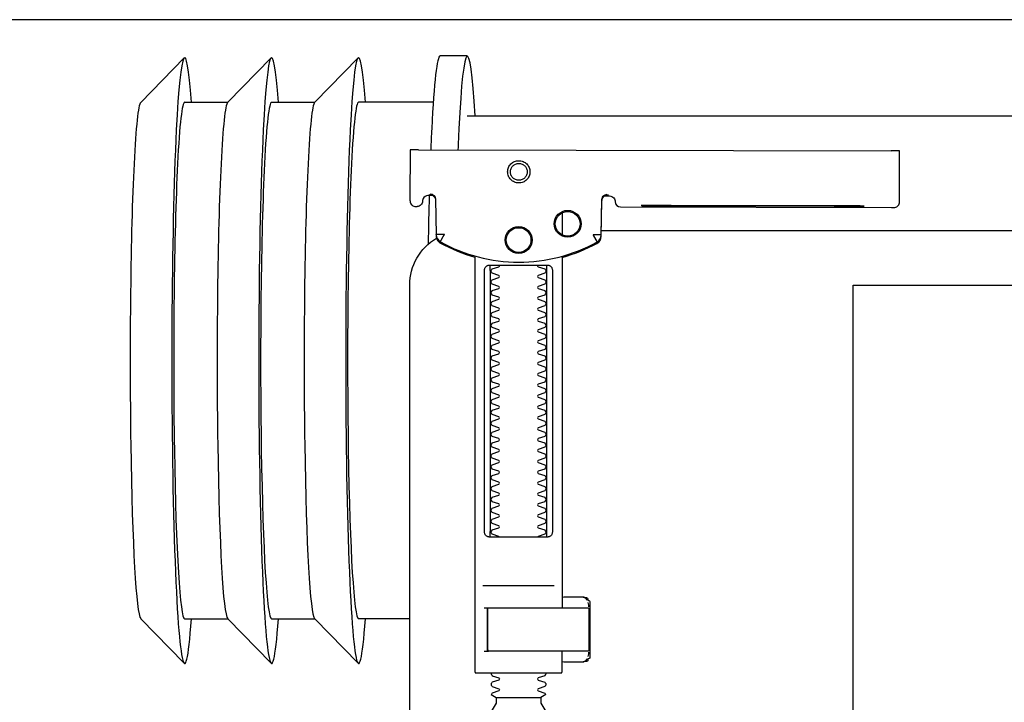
# Model space of a CAD drawing. Header units: millimetres. Extents: x 28600 to 181045, y -399112 to -163690.
# Tile 71 of 256: x 59252 to 59270, y -197832 to -197819. Entities that reach past the tile are written whole.
import ezdxf

# ---------------------------------------------------------------- set-up
doc = ezdxf.new("R2010")
doc.units = ezdxf.units.MM
doc.layers.get('0').update_dxf_attribs({"color": 8})
doc.layers.add('!! 2  nowe sciany - remont', color=8, linetype='Continuous')
doc.layers.add('!!_@ wypos sanit nd', color=8, linetype='Continuous', plot=False)

# ---------------------------------------------------------------- blocks, each defined once
blk = doc.blocks.new('A$C4ebe9e89')
for points in [[(-0.24944, 0.17326), (-0.24147, 0.18145)], [(-0.24136, 0.17331), (-0.23341, 0.17331), (-0.22548, 0.18145)], [(-0.22538, 0.17331), (-0.21743, 0.17331), (-0.2095, 0.18145)], [(-0.18941, 0.18181), (-0.19441, 0.18181)], [(-0.19567, 0.17331), (-0.20939, 0.17331)], [(-0.18941, 0.17081), (-0.04454, 0.17081), (-0.04035, 0.17071), (-0.03616, 0.17042), (-0.032, 0.16993), (-0.02786, 0.16925), (-0.02376, 0.16837), (-0.0197, 0.16731), (-0.0157, 0.16606), (-0.01176, 0.16462), (-0.00789, 0.163), (-0.0041, 0.1612), (-0.0004, 0.15923), (0.0032, 0.15708), (0.00671, 0.15478), (0.0101, 0.1523), (0.01337, 0.14968)], [(-0.19839, 0.16455), (-0.11148, 0.16437)], [(-0.19593, 0.15629), (-0.19608, 0.15629), (-0.19638, 0.15629), (-0.19593, 0.1562), (-0.19577, 0.15614), (-0.19563, 0.15605), (-0.19551, 0.15594), (-0.1954, 0.15581), (-0.19532, 0.15567), (-0.19526, 0.15551), (-0.19523, 0.15535)], [(-0.16479, 0.14865), (-0.16466, 0.1552), (-0.16464, 0.15536), (-0.1646, 0.15551), (-0.16454, 0.15566), (-0.16445, 0.15579), (-0.16435, 0.15591), (-0.16422, 0.15601), (-0.16408, 0.15609), (-0.16394, 0.15614), (-0.16348, 0.15622), (-0.1638, 0.15623), (-0.16395, 0.15623)], [(-0.12195, 0.15427), (-0.15195, 0.15433)], [(-0.15195, 0.15423), (-0.12195, 0.15417)], [(-0.172, 0.15297), (-0.172, 0.14892)], [(0.16493, 0.14968), (-0.16477, 0.14968)], [(-0.172, 0.14497), (-0.172, 0.08036)], [(-0.1852, 0.14236), (-0.1852, 0.09436)], [(-0.1748, 0.09436), (-0.1748, 0.14236)], [(-0.11847, 0.04968), (-0.11847, 0.13968), (0.11153, 0.13968), (0.11153, 0.04968)], [(-0.17342, 0.08436), (-0.18658, 0.08436)], [(-0.172, 0.0823), (-0.17167, 0.08236), (-0.1682, 0.08236), (-0.16809, 0.08236), (-0.16798, 0.08234), (-0.16789, 0.08225), (-0.16779, 0.08224), (-0.16762, 0.08223), (-0.16752, 0.08223), (-0.16741, 0.08221), (-0.1673, 0.08214), (-0.16725, 0.082), (-0.16725, 0.08174), (-0.16711, 0.08172), (-0.16701, 0.08168), (-0.16693, 0.08162), (-0.16687, 0.08148), (-0.16687, 0.07124), (-0.16691, 0.07111), (-0.16701, 0.07103), (-0.16725, 0.07098), (-0.16725, 0.07071), (-0.16728, 0.07061), (-0.16735, 0.07054), (-0.16746, 0.0705), (-0.16762, 0.07049), (-0.16775, 0.07048), (-0.16789, 0.07046), (-0.16797, 0.07039), (-0.16807, 0.07036), (-0.1682, 0.07036), (-0.17167, 0.07036), (-0.172, 0.07041)], [(-0.16829, 0.08235), (-0.16772, 0.08221), (-0.16738, 0.08176)], [(-0.18633, 0.08036), (-0.17526, 0.08036), (-0.17367, 0.08036)], [(-0.16723, 0.08135), (-0.16714, 0.08082), (-0.16713, 0.08055)], [(-0.24944, 0.07835), (-0.24147, 0.07016)], [(-0.24136, 0.07831), (-0.23341, 0.07831), (-0.22548, 0.07016)], [(-0.22538, 0.07831), (-0.21743, 0.07831), (-0.2095, 0.07016)], [(-0.2, 0.07831), (-0.20939, 0.07831)], [(-0.18633, 0.07236), (-0.1855, 0.07236), (-0.18567, 0.07246), (-0.1857, 0.07256)], [(-0.16738, 0.07096), (-0.16772, 0.07051), (-0.16829, 0.07036)], [(-0.16713, 0.07216), (-0.16714, 0.0719), (-0.16723, 0.07137)], [(-0.1841, 0.06388), (-0.1759, 0.06388)]]:
    blk.add_lwpolyline(points)
for points in [[(-0.19989, 0.16454), (-0.19995, 0.15554, 0.009369), (-0.19993, 0.15511), (-0.19991, 0.15494), (-0.19986, 0.15477), (-0.19978, 0.15461), (-0.19968, 0.15447), (-0.19955, 0.15435), (-0.1994, 0.15426), (-0.19924, 0.15419), (-0.19907, 0.15415), (-0.19895, 0.15414), (-0.1988, 0.15414)], [(-0.16412, 0.15607), (-0.16324, 0.15607), (-0.16303, 0.15604), (-0.16282, 0.15598), (-0.16264, 0.15587), (-0.16249, 0.15572), (-0.16236, 0.15555), (-0.16228, 0.15535), (-0.16224, 0.15515, 0.002299), (-0.16224, 0.15503, 0.40455), (-0.16124, 0.15406), (-0.11145, 0.15396), (-0.11127, 0.15396), (-0.11111, 0.15396), (-0.11099, 0.15396), (-0.11083, 0.15397), (-0.11065, 0.15401), (-0.11048, 0.15408), (-0.11033, 0.15418), (-0.1102, 0.1543), (-0.11009, 0.15445), (-0.11001, 0.15461), (-0.10996, 0.15479), (-0.10995, 0.15497), (-0.10997, 0.16396), (-0.10998, 0.16435)], [(-0.19576, 0.15613), (-0.19665, 0.15613, 0.282591), (-0.19753, 0.15558), (-0.19757, 0.15549), (-0.19761, 0.15538), (-0.19763, 0.15529), (-0.19764, 0.15514, -0.415352), (-0.19864, 0.15414)], [(-0.19623, 0.15644), (-0.19587, 0.15638), (-0.19555, 0.15617), (-0.19533, 0.15585), (-0.19523, 0.1555), (-0.19513, 0.14894), (-0.19513, 0.14888, 0.265347), (-0.19435, 0.14762, 0.125711), (-0.17997, 0.14391, 0.125711), (-0.16558, 0.14756, 0.26954), (-0.16479, 0.14885), (-0.16467, 0.1554), (-0.16464, 0.15562), (-0.16456, 0.15583), (-0.16444, 0.15601), (-0.16428, 0.15617), (-0.16409, 0.15628), (-0.16388, 0.15635), (-0.16368, 0.15638)], [(-0.19512, 0.14869), (-0.19511, 0.1485), (-0.19509, 0.1484), (-0.19506, 0.1483), (-0.19503, 0.1482), (-0.19498, 0.1481), (-0.19493, 0.148), (-0.19488, 0.14791), (-0.19482, 0.14782), (-0.19475, 0.14774), (-0.19467, 0.14766), (-0.1946, 0.14759), (-0.19451, 0.14753), (-0.19443, 0.14747), (-0.19434, 0.14742), (-0.19358, 0.14701), (-0.19281, 0.14663), (-0.19203, 0.14628), (-0.19124, 0.14594), (-0.19044, 0.14563), (-0.18964, 0.14534), (-0.18882, 0.14507), (-0.188, 0.14483), (-0.188, 0.06856, 0.414214), (-0.1878, 0.06836), (-0.17545, 0.06836), (-0.1722, 0.06836, 0.414214), (-0.172, 0.06856), (-0.172, 0.07236)], [(-0.172, 0.14478), (-0.17117, 0.14502), (-0.17034, 0.14528), (-0.16952, 0.14557), (-0.16871, 0.14588), (-0.16791, 0.14622), (-0.16712, 0.14657), (-0.16635, 0.14695), (-0.16558, 0.14736), (-0.16557, 0.14736, 0.269546), (-0.16479, 0.14865)], [(-0.15993, 0.04968), (-0.17248, 0.04968, 0.405519), (-0.172, 0.05018), (-0.172, 0.05088, 0.414214), (-0.1725, 0.05138), (-0.1875, 0.05138, 0.414214), (-0.188, 0.05088), (-0.188, 0.05018, 0.405519), (-0.18751, 0.04968), (-0.19, 0.04968, -0.414214), (-0.2, 0.05968), (-0.2, 0.13968, -0.266001), (-0.19506, 0.1483)], [(-0.18353, 0.09336, 0.182836), (-0.18364, 0.09345), (-0.18485, 0.09386, 0.050055), (-0.185, 0.09412), (-0.185, 0.0944, 0.050055), (-0.18485, 0.09466), (-0.18364, 0.09507, 0.719897), (-0.18364, 0.09545), (-0.18485, 0.09586, 0.050055), (-0.185, 0.09612), (-0.185, 0.0964, 0.050055), (-0.18485, 0.09666), (-0.18364, 0.09707, 0.719897), (-0.18364, 0.09745), (-0.18485, 0.09786, 0.050055), (-0.185, 0.09812), (-0.185, 0.0984, 0.050055), (-0.18485, 0.09866), (-0.18364, 0.09907, 0.719897), (-0.18364, 0.09945), (-0.18485, 0.09986, 0.050055), (-0.185, 0.10012), (-0.185, 0.1004, 0.050055), (-0.18485, 0.10066), (-0.18364, 0.10107, 0.719897), (-0.18364, 0.10145), (-0.18485, 0.10186, 0.050055), (-0.185, 0.10212), (-0.185, 0.1024, 0.050055), (-0.18485, 0.10266), (-0.18364, 0.10307, 0.719897), (-0.18364, 0.10345), (-0.18485, 0.10386, 0.050055), (-0.185, 0.10412), (-0.185, 0.1044, 0.050055), (-0.18485, 0.10466), (-0.18364, 0.10507, 0.719897), (-0.18364, 0.10545), (-0.18485, 0.10586, 0.050055), (-0.185, 0.10612), (-0.185, 0.1064, 0.050055), (-0.18485, 0.10666), (-0.18364, 0.10707, 0.719897), (-0.18364, 0.10745), (-0.18485, 0.10786, 0.050055), (-0.185, 0.10812), (-0.185, 0.1084, 0.050055), (-0.18485, 0.10866), (-0.18364, 0.10907, 0.719897), (-0.18364, 0.10945), (-0.18485, 0.10986, 0.050055), (-0.185, 0.11012), (-0.185, 0.1104, 0.050055), (-0.18485, 0.11066), (-0.18364, 0.11107, 0.719897), (-0.18364, 0.11145), (-0.18485, 0.11186, 0.050055), (-0.185, 0.11212), (-0.185, 0.1124, 0.050055), (-0.18485, 0.11266), (-0.18364, 0.11307, 0.719897), (-0.18364, 0.11345), (-0.18485, 0.11386, 0.050055), (-0.185, 0.11412), (-0.185, 0.1144, 0.050055), (-0.18485, 0.11466), (-0.18364, 0.11507, 0.719897), (-0.18364, 0.11545), (-0.18485, 0.11586, 0.050055), (-0.185, 0.11612), (-0.185, 0.1164, 0.050055), (-0.18485, 0.11666), (-0.18364, 0.11707, 0.719897), (-0.18364, 0.11745), (-0.18485, 0.11786, 0.050055), (-0.185, 0.11812), (-0.185, 0.1184, 0.050055), (-0.18485, 0.11866), (-0.18364, 0.11907, 0.719897), (-0.18364, 0.11945), (-0.18485, 0.11986, 0.050055), (-0.185, 0.12012), (-0.185, 0.1204, 0.050055), (-0.18485, 0.12066), (-0.18364, 0.12107, 0.719897), (-0.18364, 0.12145), (-0.18485, 0.12186, 0.050055), (-0.185, 0.12212), (-0.185, 0.1224, 0.050055), (-0.18485, 0.12266), (-0.18364, 0.12307, 0.719897), (-0.18364, 0.12345), (-0.18485, 0.12386, 0.050055), (-0.185, 0.12412), (-0.185, 0.1244, 0.050055), (-0.18485, 0.12466), (-0.18364, 0.12507, 0.719897), (-0.18364, 0.12545), (-0.18485, 0.12586, 0.050055), (-0.185, 0.12612), (-0.185, 0.1264, 0.050055), (-0.18485, 0.12666), (-0.18364, 0.12707, 0.719897), (-0.18364, 0.12745), (-0.18485, 0.12786, 0.050055), (-0.185, 0.12812), (-0.185, 0.1284, 0.050055), (-0.18485, 0.12866), (-0.18364, 0.12907, 0.719897), (-0.18364, 0.12945), (-0.18485, 0.12986, 0.050055), (-0.185, 0.13012), (-0.185, 0.1304, 0.050055), (-0.18485, 0.13066), (-0.18364, 0.13107, 0.719897), (-0.18364, 0.13145), (-0.18485, 0.13186, 0.050055), (-0.185, 0.13212), (-0.185, 0.1324, 0.050055), (-0.18485, 0.13266), (-0.18364, 0.13307, 0.719897), (-0.18364, 0.13345), (-0.18485, 0.13386, 0.050055), (-0.185, 0.13412), (-0.185, 0.1344, 0.050055), (-0.18485, 0.13466), (-0.18364, 0.13507, 0.719897), (-0.18364, 0.13545), (-0.18485, 0.13586, 0.050055), (-0.185, 0.13612), (-0.185, 0.1364, 0.050055), (-0.18485, 0.13666), (-0.18364, 0.13707, 0.719897), (-0.18364, 0.13745), (-0.18485, 0.13786, 0.050055), (-0.185, 0.13812), (-0.185, 0.1384, 0.050055), (-0.18485, 0.13866), (-0.18364, 0.13907, 0.719897), (-0.18364, 0.13945), (-0.18485, 0.13986, 0.050055), (-0.185, 0.14012), (-0.185, 0.1404, 0.050055), (-0.18485, 0.14066), (-0.18364, 0.14107, 0.719897), (-0.18364, 0.14145), (-0.18485, 0.14186, 0.050055), (-0.185, 0.14212), (-0.185, 0.1424, 0.050055), (-0.18485, 0.14266), (-0.18364, 0.14307, 0.474594), (-0.18353, 0.14336)], [(-0.17647, 0.14336, 0.474594), (-0.17636, 0.14307), (-0.17514, 0.14266, 0.050055), (-0.175, 0.1424), (-0.175, 0.14212, 0.050055), (-0.17514, 0.14186), (-0.17636, 0.14145, 0.719897), (-0.17636, 0.14107), (-0.17514, 0.14066, 0.050055), (-0.175, 0.1404), (-0.175, 0.14012, 0.050055), (-0.17514, 0.13986), (-0.17636, 0.13945, 0.719897), (-0.17636, 0.13907), (-0.17514, 0.13866, 0.050055), (-0.175, 0.1384), (-0.175, 0.13812, 0.050055), (-0.17514, 0.13786), (-0.17636, 0.13745, 0.719897), (-0.17636, 0.13707), (-0.17514, 0.13666, 0.050055), (-0.175, 0.1364), (-0.175, 0.13612, 0.050055), (-0.17514, 0.13586), (-0.17636, 0.13545, 0.719897), (-0.17636, 0.13507), (-0.17514, 0.13466, 0.050055), (-0.175, 0.1344), (-0.175, 0.13412, 0.050055), (-0.17514, 0.13386), (-0.17636, 0.13345, 0.719897), (-0.17636, 0.13307), (-0.17514, 0.13266, 0.050055), (-0.175, 0.1324), (-0.175, 0.13212, 0.050055), (-0.17514, 0.13186), (-0.17636, 0.13145, 0.719897), (-0.17636, 0.13107), (-0.17514, 0.13066, 0.050055), (-0.175, 0.1304), (-0.175, 0.13012, 0.050055), (-0.17514, 0.12986), (-0.17636, 0.12945, 0.719897), (-0.17636, 0.12907), (-0.17514, 0.12866, 0.050055), (-0.175, 0.1284), (-0.175, 0.12812, 0.050055), (-0.17514, 0.12786), (-0.17636, 0.12745, 0.719897), (-0.17636, 0.12707), (-0.17514, 0.12666, 0.050055), (-0.175, 0.1264), (-0.175, 0.12612, 0.050055), (-0.17514, 0.12586), (-0.17636, 0.12545, 0.719897), (-0.17636, 0.12507), (-0.17514, 0.12466, 0.050055), (-0.175, 0.1244), (-0.175, 0.12412, 0.050055), (-0.17514, 0.12386), (-0.17636, 0.12345, 0.719897), (-0.17636, 0.12307), (-0.17514, 0.12266, 0.050055), (-0.175, 0.1224), (-0.175, 0.12212, 0.050055), (-0.17514, 0.12186), (-0.17636, 0.12145, 0.719897), (-0.17636, 0.12107), (-0.17514, 0.12066, 0.050055), (-0.175, 0.1204), (-0.175, 0.12012, 0.050055), (-0.17514, 0.11986), (-0.17636, 0.11945, 0.719897), (-0.17636, 0.11907), (-0.17514, 0.11866, 0.050055), (-0.175, 0.1184), (-0.175, 0.11812, 0.050055), (-0.17514, 0.11786), (-0.17636, 0.11745, 0.719897), (-0.17636, 0.11707), (-0.17514, 0.11666, 0.050055), (-0.175, 0.1164), (-0.175, 0.11612, 0.050055), (-0.17514, 0.11586), (-0.17636, 0.11545, 0.719897), (-0.17636, 0.11507), (-0.17514, 0.11466, 0.050055), (-0.175, 0.1144), (-0.175, 0.11412, 0.050055), (-0.17514, 0.11386), (-0.17636, 0.11345, 0.719897), (-0.17636, 0.11307), (-0.17514, 0.11266, 0.050055), (-0.175, 0.1124), (-0.175, 0.11212, 0.050055), (-0.17514, 0.11186), (-0.17636, 0.11145, 0.719897), (-0.17636, 0.11107), (-0.17514, 0.11066, 0.050055), (-0.175, 0.1104), (-0.175, 0.11012, 0.050055), (-0.17514, 0.10986), (-0.17636, 0.10945, 0.719897), (-0.17636, 0.10907), (-0.17514, 0.10866, 0.050055), (-0.175, 0.1084), (-0.175, 0.10812, 0.050055), (-0.17514, 0.10786), (-0.17636, 0.10745, 0.719897), (-0.17636, 0.10707), (-0.17514, 0.10666, 0.050055), (-0.175, 0.1064), (-0.175, 0.10612, 0.050055), (-0.17514, 0.10586), (-0.17636, 0.10545, 0.719897), (-0.17636, 0.10507), (-0.17514, 0.10466, 0.050055), (-0.175, 0.1044), (-0.175, 0.10412, 0.050055), (-0.17514, 0.10386), (-0.17636, 0.10345, 0.719897), (-0.17636, 0.10307), (-0.17514, 0.10266, 0.050055), (-0.175, 0.1024), (-0.175, 0.10212, 0.050055), (-0.17514, 0.10186), (-0.17636, 0.10145, 0.719897), (-0.17636, 0.10107), (-0.17514, 0.10066, 0.050055), (-0.175, 0.1004), (-0.175, 0.10012, 0.050055), (-0.17514, 0.09986), (-0.17636, 0.09945, 0.719897), (-0.17636, 0.09907), (-0.17514, 0.09866, 0.050055), (-0.175, 0.0984), (-0.175, 0.09812, 0.050055), (-0.17514, 0.09786), (-0.17636, 0.09745, 0.719897), (-0.17636, 0.09707), (-0.17514, 0.09666, 0.050055), (-0.175, 0.0964), (-0.175, 0.09612, 0.050055), (-0.17514, 0.09586), (-0.17636, 0.09545, 0.719897), (-0.17636, 0.09507), (-0.17514, 0.09466, 0.050055), (-0.175, 0.0944), (-0.175, 0.09412, 0.050055), (-0.17514, 0.09386), (-0.17636, 0.09345, 0.182836), (-0.17647, 0.09336)], [(-0.1857, 0.08016), (-0.1857, 0.07256), (-0.1857, 0.08016), (-0.18567, 0.08026), (-0.18559, 0.08034), (-0.17695, 0.08036), (-0.16725, 0.08036, -0.414214), (-0.16705, 0.08016), (-0.16705, 0.07256, -0.414214), (-0.16725, 0.07236), (-0.18543, 0.07236), (-0.18553, 0.0724), (-0.18559, 0.07256)], [(-0.185, 0.06836), (-0.185, 0.06812, -0.050055), (-0.18485, 0.06786), (-0.18364, 0.06745, -0.719897), (-0.18364, 0.06707), (-0.18485, 0.06666, -0.050055), (-0.185, 0.0664), (-0.185, 0.06612, -0.050055), (-0.18485, 0.06586), (-0.18364, 0.06545, -0.719897), (-0.18364, 0.06507), (-0.18485, 0.06466, -0.050055), (-0.185, 0.0644), (-0.1841, 0.06388), (-0.1841, 0.06282), (-0.185, 0.06126), (-0.185, 0.05138)], [(-0.175, 0.06836), (-0.175, 0.06812, 0.050055), (-0.17514, 0.06786), (-0.17636, 0.06745, 0.719897), (-0.17636, 0.06707), (-0.17514, 0.06666, 0.050055), (-0.175, 0.0664), (-0.175, 0.06612, 0.050055), (-0.17514, 0.06586), (-0.17636, 0.06545, 0.719897), (-0.17636, 0.06507), (-0.17514, 0.06466, 0.050055), (-0.175, 0.0644), (-0.1759, 0.06388), (-0.1759, 0.06282), (-0.175, 0.06126), (-0.175, 0.05138)]]:
    blk.add_lwpolyline(points, format="xyb")
for points in [[(-0.17994, 0.16256), (-0.17974, 0.16255), (-0.17954, 0.16252), (-0.17934, 0.16247), (-0.17915, 0.1624), (-0.17897, 0.16231), (-0.1788, 0.16221), (-0.17864, 0.16209), (-0.17849, 0.16196), (-0.17836, 0.16181), (-0.17824, 0.16165), (-0.17813, 0.16147), (-0.17805, 0.16129), (-0.17798, 0.1611), (-0.17793, 0.16091), (-0.1779, 0.16071), (-0.17789, 0.16051), (-0.1779, 0.16031), (-0.17793, 0.16011), (-0.17798, 0.15991), (-0.17805, 0.15972), (-0.17814, 0.15954), (-0.17824, 0.15937), (-0.17836, 0.15921), (-0.1785, 0.15906), (-0.17865, 0.15893), (-0.17881, 0.15881), (-0.17898, 0.1587), (-0.17916, 0.15862), (-0.17935, 0.15855), (-0.17955, 0.1585), (-0.17975, 0.15847), (-0.17995, 0.15846), (-0.18015, 0.15847), (-0.18035, 0.1585), (-0.18054, 0.15855), (-0.18073, 0.15862), (-0.18091, 0.15871), (-0.18108, 0.15881), (-0.18124, 0.15893), (-0.18139, 0.15907), (-0.18153, 0.15922), (-0.18165, 0.15938), (-0.18175, 0.15955), (-0.18184, 0.15973), (-0.1819, 0.15992), (-0.18195, 0.16012), (-0.18198, 0.16031), (-0.18199, 0.16052), (-0.18198, 0.16072), (-0.18195, 0.16091), (-0.1819, 0.16111), (-0.18183, 0.1613), (-0.18175, 0.16148), (-0.18164, 0.16165), (-0.18152, 0.16181), (-0.18139, 0.16196), (-0.18124, 0.1621), (-0.18108, 0.16222), (-0.1809, 0.16232), (-0.18072, 0.1624), (-0.18053, 0.16247), (-0.18034, 0.16252), (-0.18014, 0.16255)], [(-0.17994, 0.16205), (-0.17979, 0.16205), (-0.17964, 0.16202), (-0.17949, 0.16199), (-0.17935, 0.16194), (-0.17921, 0.16187), (-0.17908, 0.16179), (-0.17896, 0.1617), (-0.17884, 0.1616), (-0.17874, 0.16149), (-0.17865, 0.16136), (-0.17857, 0.16123), (-0.17851, 0.1611), (-0.17846, 0.16095), (-0.17842, 0.1608), (-0.1784, 0.16065), (-0.17839, 0.1605), (-0.1784, 0.16035), (-0.17842, 0.1602), (-0.17846, 0.16005), (-0.17851, 0.15991), (-0.17858, 0.15977), (-0.17866, 0.15964), (-0.17875, 0.15952), (-0.17885, 0.15941), (-0.17896, 0.1593), (-0.17908, 0.15921), (-0.17921, 0.15914), (-0.17935, 0.15907), (-0.1795, 0.15902), (-0.17964, 0.15898), (-0.17979, 0.15896), (-0.17995, 0.15895), (-0.1801, 0.15896), (-0.18025, 0.15899), (-0.18039, 0.15902), (-0.18054, 0.15907), (-0.18067, 0.15914), (-0.18081, 0.15922), (-0.18093, 0.15931), (-0.18104, 0.15941), (-0.18114, 0.15952), (-0.18123, 0.15965), (-0.18131, 0.15978), (-0.18138, 0.15991), (-0.18143, 0.16006), (-0.18146, 0.16021), (-0.18148, 0.16036), (-0.18149, 0.16051), (-0.18148, 0.16066), (-0.18146, 0.16081), (-0.18142, 0.16096), (-0.18137, 0.1611), (-0.18131, 0.16124), (-0.18123, 0.16137), (-0.18114, 0.16149), (-0.18104, 0.1616), (-0.18092, 0.1617), (-0.1808, 0.1618), (-0.18067, 0.16187), (-0.18053, 0.16194), (-0.18039, 0.16199), (-0.18024, 0.16203), (-0.18009, 0.16205)], [(-0.17471, 0.14336), (-0.17462, 0.14336), (-0.17454, 0.14335), (-0.17445, 0.14333), (-0.17436, 0.14331), (-0.17428, 0.14327), (-0.1742, 0.14323), (-0.17413, 0.14318), (-0.17406, 0.14313), (-0.174, 0.14306), (-0.17394, 0.14299), (-0.17389, 0.1429), (-0.17384, 0.1428), (-0.1738, 0.1427), (-0.17378, 0.14259), (-0.17376, 0.14247), (-0.17375, 0.14236), (-0.17375, 0.09436), (-0.17376, 0.09424), (-0.17378, 0.09413), (-0.1738, 0.09402), (-0.17384, 0.09391), (-0.17389, 0.09382), (-0.17394, 0.09373), (-0.174, 0.09366), (-0.17406, 0.09359), (-0.17413, 0.09353), (-0.1742, 0.09349), (-0.17428, 0.09344), (-0.17436, 0.09341), (-0.17445, 0.09339), (-0.17454, 0.09337), (-0.17462, 0.09336), (-0.17471, 0.09336), (-0.18529, 0.09336), (-0.18538, 0.09336), (-0.18546, 0.09337), (-0.18555, 0.09339), (-0.18564, 0.09341), (-0.18572, 0.09344), (-0.1858, 0.09349), (-0.18587, 0.09353), (-0.18594, 0.09359), (-0.186, 0.09366), (-0.18606, 0.09373), (-0.18611, 0.09382), (-0.18616, 0.09391), (-0.1862, 0.09402), (-0.18622, 0.09413), (-0.18624, 0.09424), (-0.18624, 0.09436), (-0.18624, 0.14236), (-0.18624, 0.14247), (-0.18622, 0.14259), (-0.1862, 0.1427), (-0.18616, 0.1428), (-0.18611, 0.1429), (-0.18606, 0.14299), (-0.186, 0.14306), (-0.18594, 0.14313), (-0.18587, 0.14318), (-0.1858, 0.14323), (-0.18572, 0.14327), (-0.18564, 0.14331), (-0.18555, 0.14333), (-0.18546, 0.14335), (-0.18538, 0.14336), (-0.18529, 0.14336)]]:
    blk.add_lwpolyline(points, close=True)
for points in [[(-0.19435, 0.14766), (-0.19435, 0.14766), (-0.19435, 0.14766), (-0.19435, 0.14766), (-0.19435, 0.14766), (-0.19435, 0.14766), (-0.19434, 0.14766), (-0.19434, 0.14766), (-0.19434, 0.14766), (-0.19434, 0.14766), (-0.19434, 0.14766), (-0.19435, 0.14766), (-0.19435, 0.14766), (-0.19435, 0.14766), (-0.19435, 0.14766), (-0.19435, 0.14766), (-0.19435, 0.14766), (-0.19435, 0.14766), (-0.19435, 0.14766), (-0.19435, 0.14767), (-0.19435, 0.14767), (-0.19435, 0.14767), (-0.19435, 0.14767), (-0.19435, 0.14767), (-0.19435, 0.14767), (-0.19435, 0.14768), (-0.19434, 0.14768), (-0.19434, 0.14768), (-0.19434, 0.14769), (-0.19434, 0.14769), (-0.19433, 0.1477), (-0.19433, 0.1477), (-0.19433, 0.14771), (-0.19433, 0.14771), (-0.19433, 0.14772), (-0.19432, 0.14772), (-0.19432, 0.14773), (-0.19432, 0.14773), (-0.19431, 0.14774), (-0.19431, 0.14774), (-0.19431, 0.14775), (-0.1943, 0.14776), (-0.1943, 0.14776), (-0.1943, 0.14777), (-0.19429, 0.14778), (-0.19429, 0.14779), (-0.19428, 0.14779), (-0.19428, 0.1478), (-0.19428, 0.14781), (-0.19427, 0.14782), (-0.19427, 0.14783), (-0.19426, 0.14784), (-0.19426, 0.14784), (-0.19425, 0.14785), (-0.19425, 0.14786), (-0.19424, 0.14787), (-0.19424, 0.14788), (-0.19423, 0.14789), (-0.19423, 0.1479), (-0.19422, 0.14791), (-0.19421, 0.14792), (-0.19421, 0.14793), (-0.1942, 0.14794), (-0.1942, 0.14796), (-0.19419, 0.14797), (-0.19418, 0.14798), (-0.19418, 0.14799), (-0.19417, 0.148), (-0.19416, 0.14801), (-0.19416, 0.14803), (-0.19415, 0.14804), (-0.19414, 0.14806), (-0.19412, 0.14809), (-0.19411, 0.14812), (-0.19409, 0.14814), (-0.19408, 0.14817), (-0.19406, 0.1482), (-0.19405, 0.14823), (-0.19395, 0.14841), (-0.19393, 0.14844), (-0.19389, 0.14851), (-0.19388, 0.14854), (-0.19386, 0.14858), (-0.19384, 0.14861), (-0.19382, 0.14864), (-0.1938, 0.14868), (-0.19378, 0.14871), (-0.19376, 0.14875), (-0.19375, 0.14877), (-0.19375, 0.14878), (-0.19374, 0.14878), (-0.19373, 0.1488), (-0.19373, 0.14881), (-0.19372, 0.14882), (-0.19372, 0.14883), (-0.19371, 0.14884), (-0.19371, 0.14885), (-0.1937, 0.14885), (-0.1937, 0.14886), (-0.1937, 0.14886), (-0.1937, 0.14886), (-0.1937, 0.14887), (-0.1937, 0.14887), (-0.19369, 0.14888), (-0.19369, 0.14889), (-0.19369, 0.14889), (-0.19368, 0.1489), (-0.19368, 0.1489), (-0.19368, 0.1489), (-0.19368, 0.14891), (-0.19367, 0.14891), (-0.19367, 0.14892), (-0.19366, 0.14892), (-0.19366, 0.14892), (-0.19365, 0.14893), (-0.19365, 0.14893), (-0.19364, 0.14894), (-0.19364, 0.14894), (-0.19364, 0.14894), (-0.19363, 0.14895), (-0.19363, 0.14895), (-0.19363, 0.14896), (-0.19363, 0.14896), (-0.19363, 0.14896), (-0.19363, 0.14897), (-0.19363, 0.14897), (-0.19363, 0.14898), (-0.19363, 0.14898), (-0.19363, 0.14899), (-0.19363, 0.14899), (-0.19364, 0.14899), (-0.19364, 0.149), (-0.19364, 0.149), (-0.19364, 0.149), (-0.19365, 0.149), (-0.19365, 0.149), (-0.19365, 0.149), (-0.19365, 0.149), (-0.19365, 0.149), (-0.19365, 0.149), (-0.19366, 0.149), (-0.19366, 0.149), (-0.19366, 0.149), (-0.19366, 0.149), (-0.19366, 0.149), (-0.19367, 0.149), (-0.19367, 0.149), (-0.19367, 0.149), (-0.19367, 0.149), (-0.19368, 0.149), (-0.19368, 0.149), (-0.19368, 0.149), (-0.19369, 0.149), (-0.19369, 0.14899), (-0.1937, 0.14899), (-0.1937, 0.14899), (-0.1937, 0.14899), (-0.19371, 0.14899), (-0.19371, 0.14899), (-0.19371, 0.14899), (-0.19372, 0.14898), (-0.19372, 0.14898), (-0.19373, 0.14898), (-0.19373, 0.14898), (-0.19373, 0.14898), (-0.19374, 0.14898), (-0.19374, 0.14898), (-0.19375, 0.14898), (-0.19375, 0.14899), (-0.19376, 0.14899), (-0.19376, 0.14899), (-0.19376, 0.14899), (-0.19377, 0.14899), (-0.19377, 0.14899), (-0.19377, 0.14899), (-0.19378, 0.14899), (-0.19378, 0.14899), (-0.19378, 0.14899), (-0.19378, 0.14899), (-0.19378, 0.14899), (-0.19379, 0.14899), (-0.19379, 0.14899), (-0.19379, 0.14899), (-0.1938, 0.14899), (-0.1938, 0.14899), (-0.19381, 0.14899), (-0.19381, 0.14899), (-0.19382, 0.14899), (-0.19382, 0.14899), (-0.19383, 0.14899), (-0.19384, 0.14899), (-0.19385, 0.14899), (-0.19385, 0.14899), (-0.19386, 0.14899), (-0.19387, 0.14899), (-0.19388, 0.14899), (-0.19388, 0.14899), (-0.19389, 0.14898), (-0.1939, 0.14898), (-0.19391, 0.14898), (-0.19392, 0.14898), (-0.19397, 0.14898), (-0.19398, 0.14898), (-0.19399, 0.14898), (-0.194, 0.14898), (-0.19401, 0.14898), (-0.19402, 0.14898), (-0.19403, 0.14898), (-0.19404, 0.14898), (-0.19406, 0.14898), (-0.19407, 0.14898), (-0.19408, 0.14898), (-0.19409, 0.14898), (-0.1941, 0.14898), (-0.19411, 0.14898), (-0.19416, 0.14898), (-0.19419, 0.14898), (-0.19421, 0.14898), (-0.19424, 0.14898), (-0.19426, 0.14898), (-0.19428, 0.14898), (-0.19431, 0.14898), (-0.19433, 0.14898), (-0.19435, 0.14898), (-0.19438, 0.14897), (-0.19455, 0.14897), (-0.19457, 0.14897), (-0.19459, 0.14897), (-0.19461, 0.14897), (-0.19463, 0.14897), (-0.19464, 0.14897), (-0.19465, 0.14897), (-0.19466, 0.14897), (-0.19467, 0.14897), (-0.19468, 0.14897), (-0.19469, 0.14897), (-0.1947, 0.14897), (-0.19471, 0.14897), (-0.19472, 0.14897), (-0.19473, 0.14897), (-0.19473, 0.14897), (-0.19474, 0.14897), (-0.19475, 0.14897), (-0.19476, 0.14897), (-0.19477, 0.14897), (-0.19478, 0.14897), (-0.19479, 0.14897), (-0.19479, 0.14897), (-0.1948, 0.14897), (-0.19481, 0.14897), (-0.19482, 0.14896), (-0.19483, 0.14896), (-0.19483, 0.14896), (-0.19484, 0.14896), (-0.19485, 0.14896), (-0.19486, 0.14896), (-0.19486, 0.14896), (-0.19487, 0.14896), (-0.19488, 0.14896), (-0.19489, 0.14896), (-0.19489, 0.14896), (-0.1949, 0.14896), (-0.19491, 0.14896), (-0.19491, 0.14896), (-0.19492, 0.14896), (-0.19493, 0.14896), (-0.19493, 0.14896), (-0.19494, 0.14896), (-0.19495, 0.14896), (-0.19495, 0.14896), (-0.19496, 0.14896), (-0.19497, 0.14896), (-0.19498, 0.14896), (-0.19499, 0.14896), (-0.19499, 0.14896), (-0.195, 0.14896), (-0.19501, 0.14896), (-0.19501, 0.14896), (-0.19502, 0.14896), (-0.19502, 0.14896), (-0.19503, 0.14896), (-0.19503, 0.14896), (-0.19504, 0.14896), (-0.19504, 0.14896), (-0.19504, 0.14896), (-0.19505, 0.14896), (-0.19505, 0.14896), (-0.19506, 0.14896), (-0.19506, 0.14896), (-0.19506, 0.14896), (-0.19507, 0.14896), (-0.19507, 0.14896), (-0.19508, 0.14896), (-0.19508, 0.14896), (-0.19508, 0.14896), (-0.19509, 0.14896), (-0.19509, 0.14896), (-0.19509, 0.14896), (-0.1951, 0.14896), (-0.1951, 0.14896), (-0.1951, 0.14896), (-0.1951, 0.14896), (-0.19511, 0.14896), (-0.19511, 0.14896), (-0.19511, 0.14896), (-0.19511, 0.14896), (-0.19511, 0.14896), (-0.19512, 0.14896), (-0.19512, 0.14896), (-0.19512, 0.14896), (-0.19512, 0.14896), (-0.19512, 0.14896), (-0.19512, 0.14896), (-0.19512, 0.14895), (-0.19513, 0.14895), (-0.19513, 0.14895), (-0.19513, 0.14895), (-0.19513, 0.14895), (-0.19513, 0.14895), (-0.19513, 0.14895), (-0.19513, 0.14895), (-0.19513, 0.14895), (-0.19513, 0.14895), (-0.19513, 0.14895), (-0.19513, 0.14895), (-0.19513, 0.14895), (-0.19513, 0.14895), (-0.19513, 0.14895), (-0.19513, 0.14896), (-0.19513, 0.14896), (-0.19513, 0.14896), (-0.19513, 0.14896), (-0.19513, 0.14896), (-0.19513, 0.14896), (-0.19513, 0.14896), (-0.19513, 0.14896), (-0.19513, 0.14896), (-0.19513, 0.14896), (-0.19513, 0.14896), (-0.19513, 0.14896), (-0.19513, 0.14896), (-0.19513, 0.14896), (-0.19513, 0.14896), (-0.19513, 0.14895), (-0.19513, 0.14895, 0.269547)], [(-0.1648, 0.14889), (-0.16481, 0.14889), (-0.16484, 0.1489), (-0.16497, 0.1489), (-0.16603, 0.14893), (-0.16612, 0.14893), (-0.16616, 0.14893), (-0.1662, 0.14893), (-0.16623, 0.14894), (-0.16627, 0.14895), (-0.1663, 0.14893), (-0.1663, 0.1489), (-0.16627, 0.14888), (-0.16625, 0.14885), (-0.16623, 0.14881), (-0.16621, 0.14878), (-0.16619, 0.14875), (-0.16561, 0.14767), (-0.16559, 0.14763), (-0.16558, 0.1476, 0.269546)]]:
    blk.add_lwpolyline(points, format="xyb", close=True)
for centre, radius in [((-0.17096, 0.15095), 0.00247), ((-0.17096, 0.15095), 0.00227), ((-0.17997, 0.14797), 0.00247), ((-0.17997, 0.14797), 0.00227)]:
    blk.add_circle(centre, radius)
for centre, major_axis, ratio, start_param, end_param in [((-0.24136, 0.12581), (0, 0.0557), 0.04256, 5.733752, 6.988802), ((-0.22538, 0.12581), (0, 0.0557), 0.04256, 5.733752, 6.988802), ((-0.20939, 0.12581), (0, 0.0557), 0.04256, 5.733752, 6.988802), ((-0.18941, 0.12581), (0, 0.056), 0.04256, 5.645661, 6.988802), ((-0.19441, 0.12581), (0, 0.056), 0.04256, 0, 0.705617), ((-0.24936, 0.12581), (0, 0.0475), 0.04256, 0.043665, 0.705617), ((-0.24136, 0.12581), (0, 0.0475), 0.04256, 0, 0.705617), ((-0.23337, 0.12581), (0, 0.0475), 0.04256, 0.043665, 0.705617), ((-0.22538, 0.12581), (0, 0.0475), 0.04256, 0, 0.705617), ((-0.21738, 0.12581), (0, 0.0475), 0.04256, 0.043665, 0.705617), ((-0.20939, 0.12581), (0, 0.0475), 0.04256, 0, 0.705617), ((-0.19441, 0.12581), (0, 0.056), 0.04256, 0.705617, 0.806963), ((-0.18941, 0.12581), (0, 0.056), 0.04256, 0.705617, 0.807212), ((-0.24136, 0.12581), (0, 0.0557), 0.04256, 0.705617, 3.691026), ((-0.22538, 0.12581), (0, 0.0557), 0.04256, 0.705617, 3.691026), ((-0.20939, 0.12581), (0, 0.0557), 0.04256, 0.705617, 3.691026), ((-0.19839, 0.16453), (-0.0015, 0), 0.008726, 4.712674, 6.283151), ((-0.11148, 0.16436), (-0.0015, 0), 0.008726, 3.141878, 4.712682), ((-0.24936, 0.12581), (0, 0.0475), 0.04256, 0.705617, 3.097928), ((-0.24136, 0.12581), (0, 0.0475), 0.04256, 0.705617, 3.141593), ((-0.23337, 0.12581), (0, 0.0475), 0.04256, 0.705617, 3.097928), ((-0.22538, 0.12581), (0, 0.0475), 0.04256, 0.705617, 3.141593), ((-0.21738, 0.12581), (0, 0.0475), 0.04256, 0.705617, 3.097928), ((-0.20939, 0.12581), (0, 0.0475), 0.04256, 0.705617, 3.141593), ((-0.19663, 0.15713), (-0.000002, -0.001), 0.000289, 6.274459, 6.283185), ((-0.19441, 0.12581), (0, 0.056), 0.04256, 0.998527, 1.179108), ((-0.16324, 0.15707), (-0.000002, -0.001), 0.000289, 6.274459, 6.283185), ((-0.19879, 0.15514), (-0.000011, -0.001), 0.706875, 0, 0.012337), ((-0.19844, 0.15414), (-0.000501, 0.000001), 0.008726, 0.786107, 1.14947), ((-0.19864, 0.15514), (-0.000006, -0.001), 0.408573, 0, 0.00956), ((-0.15195, 0.15428), (0.0055, -0.00001), 0.008726, 1.571085, 4.712678), ((-0.12195, 0.15422), (0.0055, -0.00001), 0.008726, 4.712678, 7.854271), ((-0.19463, 0.14876), (-0.0005, -0.000008), 0.017454, 0, 0.000137), ((-0.16529, 0.14886), (0.0005, -0.00001), 0.000006, 6.282744, 6.283185), ((-0.1852, 0.14236), (0, 0.001), 0.000289, 4.712389, 6.283185), ((-0.1748, 0.14236), (0, -0.001), 0.000289, 1.570796, 3.141593), ((-0.1852, 0.09436), (0, -0.001), 0.000289, 0, 1.570796), ((-0.1748, 0.09436), (0, -0.001), 0.000289, 0, 1.570796), ((-0.16763, 0.08203), (0.000004, 0.0002), 0.133184, 0.00502, 0.005026), ((-0.16723, 0.08153), (0.000013, 0.0002), 0.223, 0.006306, 0.006351), ((-0.16723, 0.07118), (0.000013, -0.0002), 0.223, 6.276731, 6.276777), ((-0.16763, 0.07069), (0.000004, -0.0002), 0.133184, 6.278107, 6.278112)]:
    blk.add_ellipse(centre, major_axis=major_axis, ratio=ratio, start_param=start_param, end_param=end_param)

msp = doc.modelspace()

# ---------------------------------------------------------------- linework, layer by layer
at = {"layer": '!! 2  nowe sciany - remont'}
msp.add_lwpolyline([(59339.56735, -197819.12815), (59119.56735, -197819.12815)], dxfattribs=at)

# ---------------------------------------------------------------- block references
at = {"layer": '!!_@ wypos sanit nd', "xscale": 100, "yscale": 100, "zscale": 100}
msp.add_blockref('A$C4ebe9e89', (59279.56781, -197837.9766), dxfattribs=at)

doc.saveas('drawing.dxf')
